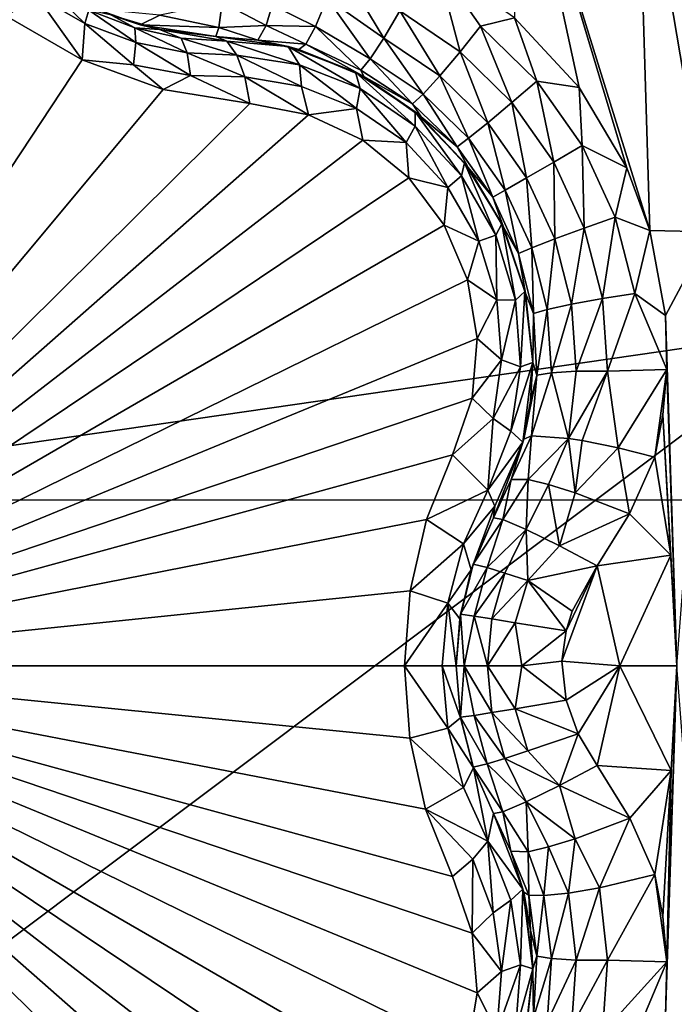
# Model space of a CAD drawing. Header units: metres. Extents: x -205 to 205, y -104 to 104.
# Tile 36 of 256: x -166.19 to -164.61, y -49.77 to -47.39. Entities that reach past the tile are written whole.
import ezdxf

# ---------------------------------------------------------------- set-up
doc = ezdxf.new("R2010")
doc.units = ezdxf.units.M
doc.layers.add('solid_01_2-CONSUMER_EHM_BOX_SW0001', color=7, linetype='CONTINUOUS')

msp = doc.modelspace()

# ---------------------------------------------------------------- linework, layer by layer
at = {"layer": 'solid_01_2-CONSUMER_EHM_BOX_SW0001'}
for points in [[(-200.010849, -74.958488), (-200.010773, 75.041512), (-0.010778, 75.04142)], [(-0.010849, -74.95858), (-200.010849, -74.958488), (-0.010778, 75.04142)], [(-170.055008, -42.727257, 75), (-185.61615, -63.545567, 75), (-76.416145, -63.561199, 75)], [(-169.287933, -42.893063, 75), (-170.055008, -42.727257, 75), (-76.416145, -63.561199, 75)], [(-168.513199, -42.948013, 75), (-169.287933, -42.893063, 75), (-76.416145, -63.561199, 75)], [(-93.513199, -42.958752, 75), (-168.513199, -42.948013, 75), (-76.416145, -63.561199, 75)], [(-164.698135, -46.856529, 18.132406), (-164.983124, -46.879959, 18.222105), (-164.666382, -47.898285, 18.341488)], [(-164.698135, -46.856529, 18.132406), (-164.666382, -47.898285, 18.341488), (-164.521164, -47.901657, 18.295647)], [(-164.412872, -46.876038, 18.042622), (-164.698135, -46.856529, 18.132406), (-164.521164, -47.901657, 18.295647)], [(-164.983124, -46.879959, 18.222105), (-164.993011, -47.385345, 18.346743), (-164.83757, -47.55286, 18.336613)], [(-164.983124, -46.879959, 18.222105), (-164.83757, -47.55286, 18.336613), (-164.722229, -47.747311, 18.336082)], [(-164.983124, -46.879959, 18.222105), (-164.722229, -47.747311, 18.336082), (-164.666382, -47.898285, 18.341488)], [(-156.763779, -47.049698, 69.5), (-167.113998, -48.548214, 69.5), (-167.113785, -47.048214, 69.5)], [(-156.763779, -47.049698, 69.5), (-156.763992, -48.549698, 69.5), (-167.113998, -48.548214, 69.5)], [(-165.308838, -47.434162, 18.333315), (-165.417877, -47.254139, 18.401863), (-165.44606, -47.337654, 18.376806)], [(-165.270508, -47.368374, 18.370024), (-165.417877, -47.254139, 18.401863), (-165.308838, -47.434162, 18.333315)], [(-165.124878, -47.466789, 18.35281), (-165.180649, -47.254501, 18.366043), (-165.270508, -47.368374, 18.370024)], [(-165.124878, -47.466789, 18.35281), (-165.075287, -47.404812, 18.362474), (-165.180649, -47.254501, 18.366043)], [(-164.993011, -47.385345, 18.346743), (-165.180649, -47.254501, 18.366043), (-165.075287, -47.404812, 18.362474)], [(-155.654053, -47.299088, 1.911433), (-163.043686, -53.456158, 1.960249), (-165.368027, -55.450359, 1.911131)], [(-155.574677, -47.393669, 1.771438), (-155.654053, -47.299088, 1.911433), (-165.368027, -55.450359, 1.911131)], [(-166.147446, -47.331398, 16.525869), (-166.031265, -47.398495, 16.525848), (-166.125015, -47.306671, 16.594767)], [(-166.031265, -47.398495, 16.525848), (-166.021042, -47.366726, 16.594748), (-166.125015, -47.306671, 16.594767)], [(-166.147446, -47.331398, 16.525869), (-166.2202, -47.381229, 16.45223), (-166.037704, -47.486584, 16.452236)], [(-166.147446, -47.331398, 16.525869), (-166.037704, -47.486584, 16.452236), (-166.031265, -47.398495, 16.525848)], [(-165.849731, -47.378521, 18.314999), (-165.707138, -47.408501, 18.285561), (-165.699646, -47.347942, 18.369303)], [(-165.592941, -47.403748, 18.304127), (-165.699646, -47.347942, 18.369303), (-165.707138, -47.408501, 18.285561)], [(-165.578659, -47.354786, 18.36202), (-165.699646, -47.347942, 18.369303), (-165.592941, -47.403748, 18.304127)], [(-165.578659, -47.354786, 18.36202), (-165.473907, -47.405666, 18.321918), (-165.44606, -47.337654, 18.376806)], [(-165.341751, -47.484009, 18.273518), (-165.44606, -47.337654, 18.376806), (-165.473907, -47.405666, 18.321918)], [(-165.308838, -47.434162, 18.333315), (-165.44606, -47.337654, 18.376806), (-165.341751, -47.484009, 18.273518)], [(-166.031265, -47.398495, 16.525848), (-165.9077, -47.44487, 16.547297), (-166.021042, -47.366726, 16.594748)], [(-166.021042, -47.366726, 16.594748), (-165.910385, -47.409348, 16.615061), (-165.966644, -47.378677, 16.674862)], [(-165.9077, -47.44487, 16.547297), (-165.910385, -47.409348, 16.615061), (-166.021042, -47.366726, 16.594748)], [(-166.001694, -47.363956, 18.189606), (-165.897232, -47.401958, 18.189005), (-165.849731, -47.378521, 18.314999)], [(-165.966644, -47.378677, 16.674862), (-165.897232, -47.401958, 18.189005), (-166.001694, -47.363956, 18.189606)], [(-165.578659, -47.354786, 18.36202), (-165.592941, -47.403748, 18.304127), (-165.473907, -47.405666, 18.321918)], [(-165.270508, -47.368374, 18.370024), (-165.308838, -47.434162, 18.333315), (-165.173996, -47.524902, 18.315992)], [(-165.124878, -47.466789, 18.35281), (-165.270508, -47.368374, 18.370024), (-165.173996, -47.524902, 18.315992)], [(-167.003296, -48.948231, 15.440842), (-166.037704, -47.486584, 16.452236), (-166.2202, -47.381229, 16.45223)], [(-165.850342, -47.413555, 16.708679), (-165.897232, -47.401958, 18.189005), (-165.966644, -47.378677, 16.674862)], [(-165.910385, -47.409348, 16.615061), (-165.850342, -47.413555, 16.708679), (-165.966644, -47.378677, 16.674862)], [(-165.849731, -47.378521, 18.314999), (-165.897232, -47.401958, 18.189005), (-165.707138, -47.408501, 18.285561)], [(-155.574677, -47.393669, 1.771438), (-165.368027, -55.450359, 1.911131), (-165.288635, -55.544983, 1.771182)], [(-155.47998, -47.506535, 1.656828), (-155.574677, -47.393669, 1.771438), (-165.288635, -55.544983, 1.771182)], [(-164.993011, -47.385345, 18.346743), (-165.075287, -47.404812, 18.362474), (-164.939362, -47.537952, 18.351889)], [(-164.83757, -47.55286, 18.336613), (-164.993011, -47.385345, 18.346743), (-164.939362, -47.537952, 18.351889)], [(-166.031265, -47.398495, 16.525848), (-166.037704, -47.486584, 16.452236), (-165.9133, -47.49807, 16.492527)], [(-166.031265, -47.398495, 16.525848), (-165.9133, -47.49807, 16.492527), (-165.9077, -47.44487, 16.547297)], [(-165.910385, -47.409348, 16.615061), (-165.798264, -47.4338, 16.652754), (-165.850342, -47.413555, 16.708679)], [(-165.783661, -47.469757, 16.586761), (-165.798264, -47.4338, 16.652754), (-165.910385, -47.409348, 16.615061)], [(-165.9077, -47.44487, 16.547297), (-165.783661, -47.469757, 16.586761), (-165.910385, -47.409348, 16.615061)], [(-165.897232, -47.401958, 18.189005), (-165.714722, -47.429787, 18.184393), (-165.707138, -47.408501, 18.285561)], [(-165.714722, -47.429787, 16.770613), (-165.714722, -47.429787, 18.184393), (-165.897232, -47.401958, 18.189005)], [(-165.714722, -47.429787, 16.770613), (-165.897232, -47.401958, 18.189005), (-165.850342, -47.413555, 16.708679)], [(-165.688309, -47.44117, 16.703592), (-165.714722, -47.429787, 16.770613), (-165.850342, -47.413555, 16.708679)], [(-165.798264, -47.4338, 16.652754), (-165.688309, -47.44117, 16.703592), (-165.850342, -47.413555, 16.708679)], [(-165.613464, -47.43919, 18.172096), (-165.707138, -47.408501, 18.285561), (-165.714722, -47.429787, 18.184393)], [(-165.592941, -47.403748, 18.304127), (-165.707138, -47.408501, 18.285561), (-165.613464, -47.43919, 18.172096)], [(-165.592941, -47.403748, 18.304127), (-165.613464, -47.43919, 18.172096), (-165.49762, -47.448898, 18.244682)], [(-165.592941, -47.403748, 18.304127), (-165.49762, -47.448898, 18.244682), (-165.473907, -47.405666, 18.321918)], [(-165.364471, -47.511307, 18.2019), (-165.473907, -47.405666, 18.321918), (-165.49762, -47.448898, 18.244682)], [(-165.341751, -47.484009, 18.273518), (-165.473907, -47.405666, 18.321918), (-165.364471, -47.511307, 18.2019)], [(-164.999557, -47.58968, 18.342203), (-165.075287, -47.404812, 18.362474), (-165.124878, -47.466789, 18.35281)], [(-164.999557, -47.58968, 18.342203), (-164.939362, -47.537952, 18.351889), (-165.075287, -47.404812, 18.362474)], [(-165.663666, -47.474918, 16.639465), (-165.688309, -47.44117, 16.703592), (-165.798264, -47.4338, 16.652754)], [(-165.783661, -47.469757, 16.586761), (-165.663666, -47.474918, 16.639465), (-165.798264, -47.4338, 16.652754)], [(-165.540253, -47.454384, 16.814066), (-165.613464, -47.43919, 18.172096), (-165.714722, -47.429787, 18.184393)], [(-165.540253, -47.454384, 16.814066), (-165.714722, -47.429787, 18.184393), (-165.714722, -47.429787, 16.770613)], [(-165.540253, -47.454384, 16.814066), (-165.714722, -47.429787, 16.770613), (-165.688309, -47.44117, 16.703592)], [(-165.512802, -47.498352, 16.690859), (-165.540253, -47.454384, 16.814066), (-165.688309, -47.44117, 16.703592)], [(-165.512802, -47.498352, 16.690859), (-165.688309, -47.44117, 16.703592), (-165.663666, -47.474918, 16.639465)], [(-165.613464, -47.43919, 18.172096), (-165.514084, -47.461609, 18.155281), (-165.49762, -47.448898, 18.244682)], [(-165.540253, -47.454384, 16.814066), (-165.514084, -47.461609, 18.155281), (-165.613464, -47.43919, 18.172096)], [(-165.308838, -47.434162, 18.333315), (-165.341751, -47.484009, 18.273518), (-165.214172, -47.568859, 18.256014)], [(-165.173996, -47.524902, 18.315992), (-165.308838, -47.434162, 18.333315), (-165.214172, -47.568859, 18.256014)], [(-165.9077, -47.44487, 16.547297), (-165.9133, -47.49807, 16.492527), (-165.776093, -47.524151, 16.533422)], [(-165.9077, -47.44487, 16.547297), (-165.776093, -47.524151, 16.533422), (-165.783661, -47.469757, 16.586761)], [(-165.540253, -47.454384, 16.814066), (-165.377396, -47.516239, 16.847332), (-165.514084, -47.461609, 18.155281)], [(-165.366364, -47.55582, 16.731562), (-165.377396, -47.516239, 16.847332), (-165.540253, -47.454384, 16.814066)], [(-165.512802, -47.498352, 16.690859), (-165.366364, -47.55582, 16.731562), (-165.540253, -47.454384, 16.814066)], [(-165.357269, -47.526932, 18.128345), (-165.49762, -47.448898, 18.244682), (-165.514084, -47.461609, 18.155281)], [(-165.377396, -47.516239, 16.847332), (-165.357269, -47.526932, 18.128345), (-165.514084, -47.461609, 18.155281)], [(-165.364471, -47.511307, 18.2019), (-165.49762, -47.448898, 18.244682), (-165.357269, -47.526932, 18.128345)], [(-165.124878, -47.466789, 18.35281), (-165.173996, -47.524902, 18.315992), (-165.057922, -47.638447, 18.305311)], [(-164.999557, -47.58968, 18.342203), (-165.124878, -47.466789, 18.35281), (-165.057922, -47.638447, 18.305311)], [(-167.003296, -48.948231, 15.440842), (-165.841476, -47.557861, 16.486938), (-166.037704, -47.486584, 16.452236)], [(-165.9133, -47.49807, 16.492527), (-166.037704, -47.486584, 16.452236), (-165.841476, -47.557861, 16.486938)], [(-165.783661, -47.469757, 16.586761), (-165.776093, -47.524151, 16.533422), (-165.644562, -47.527458, 16.587923)], [(-165.644562, -47.527458, 16.587923), (-165.663666, -47.474918, 16.639465), (-165.783661, -47.469757, 16.586761)], [(-165.512802, -47.498352, 16.690859), (-165.663666, -47.474918, 16.639465), (-165.507477, -47.550346, 16.634916)], [(-165.507477, -47.550346, 16.634916), (-165.663666, -47.474918, 16.639465), (-165.644562, -47.527458, 16.587923)], [(-165.341751, -47.484009, 18.273518), (-165.364471, -47.511307, 18.2019), (-165.239777, -47.592838, 18.184185)], [(-165.214172, -47.568859, 18.256014), (-165.341751, -47.484009, 18.273518), (-165.239777, -47.592838, 18.184185)], [(-165.776093, -47.524151, 16.533422), (-165.9133, -47.49807, 16.492527), (-165.841476, -47.557861, 16.486938)], [(-165.512802, -47.498352, 16.690859), (-165.507477, -47.550346, 16.634916), (-165.375061, -47.603443, 16.672249)], [(-165.512802, -47.498352, 16.690859), (-165.375061, -47.603443, 16.672249), (-165.366364, -47.55582, 16.731562)], [(-165.239777, -47.592838, 18.184185), (-165.364471, -47.511307, 18.2019), (-165.357269, -47.526932, 18.128345)], [(-155.47998, -47.506535, 1.656828), (-165.288635, -55.544983, 1.771182), (-165.193893, -55.657883, 1.656628)], [(-155.47998, -47.506535, 1.656828), (-165.193893, -55.657883, 1.656628), (-165.087463, -55.784721, 1.571667)], [(-155.373337, -47.633617, 1.571667), (-155.47998, -47.506535, 1.656828), (-165.087463, -55.784721, 1.571667)], [(-165.776093, -47.524151, 16.533422), (-165.841476, -47.557861, 16.486938), (-165.632874, -47.591755, 16.554106)], [(-165.644562, -47.527458, 16.587923), (-165.776093, -47.524151, 16.533422), (-165.632874, -47.591755, 16.554106)], [(-165.644562, -47.527458, 16.587923), (-165.632874, -47.591755, 16.554106), (-165.490555, -47.618992, 16.603487)], [(-165.507477, -47.550346, 16.634916), (-165.644562, -47.527458, 16.587923), (-165.490555, -47.618992, 16.603487)], [(-165.377396, -47.516239, 16.847332), (-165.233276, -47.611427, 16.870089), (-165.357269, -47.526932, 18.128345)], [(-165.232925, -47.646412, 16.759884), (-165.233276, -47.611427, 16.870089), (-165.377396, -47.516239, 16.847332)], [(-165.366364, -47.55582, 16.731562), (-165.232925, -47.646412, 16.759884), (-165.377396, -47.516239, 16.847332)], [(-165.239777, -47.592838, 18.184185), (-165.357269, -47.526932, 18.128345), (-165.219101, -47.623505, 18.109652)], [(-165.233276, -47.611427, 16.870089), (-165.219101, -47.623505, 18.109652), (-165.357269, -47.526932, 18.128345)], [(-165.173996, -47.524902, 18.315992), (-165.214172, -47.568859, 18.256014), (-165.104279, -47.67564, 18.245213)], [(-165.057922, -47.638447, 18.305311), (-165.173996, -47.524902, 18.315992), (-165.104279, -47.67564, 18.245213)], [(-164.898499, -47.733028, 18.338621), (-164.939362, -47.537952, 18.351889), (-164.999557, -47.58968, 18.342203)], [(-164.83757, -47.55286, 18.336613), (-164.939362, -47.537952, 18.351889), (-164.829758, -47.69334, 18.348312)], [(-164.898499, -47.733028, 18.338621), (-164.829758, -47.69334, 18.348312), (-164.939362, -47.537952, 18.351889)], [(-167.003296, -48.948231, 15.440842), (-165.632874, -47.591755, 16.554106), (-165.841476, -47.557861, 16.486938)], [(-165.375061, -47.603443, 16.672249), (-165.507477, -47.550346, 16.634916), (-165.490555, -47.618992, 16.603487)], [(-165.366364, -47.55582, 16.731562), (-165.375061, -47.603443, 16.672249), (-165.254791, -47.686058, 16.698143)], [(-165.366364, -47.55582, 16.731562), (-165.254791, -47.686058, 16.698143), (-165.232925, -47.646412, 16.759884)], [(-164.722229, -47.747311, 18.336082), (-164.83757, -47.55286, 18.336613), (-164.829758, -47.69334, 18.348312)], [(-165.214172, -47.568859, 18.256014), (-165.239777, -47.592838, 18.184185), (-165.132248, -47.696301, 18.173237)], [(-165.104279, -47.67564, 18.245213), (-165.214172, -47.568859, 18.256014), (-165.132248, -47.696301, 18.173237)], [(-167.003296, -48.948231, 15.440842), (-165.490555, -47.618992, 16.603487), (-165.632874, -47.591755, 16.554106)], [(-165.375061, -47.603443, 16.672249), (-165.490555, -47.618992, 16.603487), (-165.360016, -47.68045, 16.639118)], [(-165.254791, -47.686058, 16.698143), (-165.375061, -47.603443, 16.672249), (-165.360016, -47.68045, 16.639118)], [(-165.132248, -47.696301, 18.173237), (-165.239777, -47.592838, 18.184185), (-165.219101, -47.623505, 18.109652)], [(-164.999557, -47.58968, 18.342203), (-165.057922, -47.638447, 18.305311), (-164.964355, -47.771049, 18.301702)], [(-164.898499, -47.733028, 18.338621), (-164.999557, -47.58968, 18.342203), (-164.964355, -47.771049, 18.301702)], [(-167.003296, -48.948231, 15.440842), (-165.360016, -47.68045, 16.639118), (-165.490555, -47.618992, 16.603487)], [(-165.233276, -47.611427, 16.870089), (-165.113831, -47.735161, 16.882154), (-165.219101, -47.623505, 18.109652)], [(-165.121231, -47.766415, 16.774439), (-165.113831, -47.735161, 16.882154), (-165.233276, -47.611427, 16.870089)], [(-165.232925, -47.646412, 16.759884), (-165.121231, -47.766415, 16.774439), (-165.233276, -47.611427, 16.870089)], [(-165.132248, -47.696301, 18.173237), (-165.219101, -47.623505, 18.109652), (-165.105209, -47.746513, 18.099911)], [(-165.113831, -47.735161, 16.882154), (-165.105209, -47.746513, 18.099911), (-165.219101, -47.623505, 18.109652)], [(-165.232925, -47.646412, 16.759884), (-165.254791, -47.686058, 16.698143), (-165.154221, -47.794731, 16.71142)], [(-165.232925, -47.646412, 16.759884), (-165.154221, -47.794731, 16.71142), (-165.121231, -47.766415, 16.774439)], [(-165.057922, -47.638447, 18.305311), (-165.104279, -47.67564, 18.245213), (-165.015778, -47.800743, 18.241562)], [(-152.511246, -48.928925, 1.571667), (-155.373337, -47.633617, 1.571667), (-165.087463, -55.784721, 1.571667)], [(-164.964355, -47.771049, 18.301702), (-165.057922, -47.638447, 18.305311), (-165.015778, -47.800743, 18.241562)], [(-167.003296, -48.948231, 15.440842), (-165.248917, -47.771255, 16.660553), (-165.360016, -47.68045, 16.639118)], [(-165.254791, -47.686058, 16.698143), (-165.360016, -47.68045, 16.639118), (-165.248917, -47.771255, 16.660553)], [(-165.104279, -47.67564, 18.245213), (-165.132248, -47.696301, 18.173237), (-165.045807, -47.818081, 18.169535)], [(-165.015778, -47.800743, 18.241562), (-165.104279, -47.67564, 18.245213), (-165.045807, -47.818081, 18.169535)], [(-165.154221, -47.794731, 16.71142), (-165.254791, -47.686058, 16.698143), (-165.248917, -47.771255, 16.660553)], [(-165.045807, -47.818081, 18.169535), (-165.132248, -47.696301, 18.173237), (-165.105209, -47.746513, 18.099911)], [(-164.82489, -47.892227, 18.342203), (-164.829758, -47.69334, 18.348312), (-164.898499, -47.733028, 18.338621)], [(-164.722229, -47.747311, 18.336082), (-164.829758, -47.69334, 18.348312), (-164.749985, -47.865952, 18.351889)], [(-164.82489, -47.892227, 18.342203), (-164.749985, -47.865952, 18.351889), (-164.829758, -47.69334, 18.348312)], [(-165.121231, -47.766415, 16.774439), (-165.038773, -47.909218, 16.774439), (-165.113831, -47.735161, 16.882154)], [(-165.113831, -47.735161, 16.882154), (-165.024094, -47.881859, 16.883411), (-165.105209, -47.746513, 18.099911)], [(-165.038773, -47.909218, 16.774439), (-165.024094, -47.881859, 16.883411), (-165.113831, -47.735161, 16.882154)], [(-165.045807, -47.818081, 18.169535), (-165.105209, -47.746513, 18.099911), (-165.020081, -47.890511, 18.099459)], [(-165.024094, -47.881859, 16.883411), (-165.020081, -47.890511, 18.099459), (-165.105209, -47.746513, 18.099911)], [(-164.898499, -47.733028, 18.338621), (-164.964355, -47.771049, 18.301702), (-164.896301, -47.918385, 18.305311)], [(-164.82489, -47.892227, 18.342203), (-164.898499, -47.733028, 18.338621), (-164.896301, -47.918385, 18.305311)], [(-164.666382, -47.898285, 18.341488), (-164.722229, -47.747311, 18.336082), (-164.749985, -47.865952, 18.351889)], [(-167.003296, -48.948231, 15.440842), (-165.163025, -47.885685, 16.667706), (-165.248917, -47.771255, 16.660553)], [(-165.154221, -47.794731, 16.71142), (-165.248917, -47.771255, 16.660553), (-165.163025, -47.885685, 16.667706)], [(-165.121231, -47.766415, 16.774439), (-165.154221, -47.794731, 16.71142), (-165.079803, -47.923634, 16.71142)], [(-165.121231, -47.766415, 16.774439), (-165.079803, -47.923634, 16.71142), (-165.038773, -47.909218, 16.774439)], [(-164.964355, -47.771049, 18.301702), (-165.015778, -47.800743, 18.241562), (-164.951691, -47.93993, 18.245213)], [(-164.896301, -47.918385, 18.305311), (-164.964355, -47.771049, 18.301702), (-164.951691, -47.93993, 18.245213)], [(-165.079803, -47.923634, 16.71142), (-165.154221, -47.794731, 16.71142), (-165.163025, -47.885685, 16.667706)], [(-165.015778, -47.800743, 18.241562), (-165.045807, -47.818081, 18.169535), (-164.983566, -47.953827, 18.173237)], [(-164.983566, -47.953827, 18.173237), (-165.045807, -47.818081, 18.169535), (-165.020081, -47.890511, 18.099459)], [(-164.951691, -47.93993, 18.245213), (-165.015778, -47.800743, 18.241562), (-164.983566, -47.953827, 18.173237)], [(-164.781113, -48.062199, 18.35281), (-164.749985, -47.865952, 18.351889), (-164.82489, -47.892227, 18.342203)], [(-164.781113, -48.062199, 18.35281), (-164.702652, -48.05024, 18.362474), (-164.749985, -47.865952, 18.351889)], [(-164.666382, -47.898285, 18.341488), (-164.749985, -47.865952, 18.351889), (-164.702652, -48.05024, 18.362474)], [(-167.003296, -48.948231, 15.440842), (-165.106842, -48.017284, 16.660563), (-165.163025, -47.885685, 16.667706)], [(-165.079803, -47.923634, 16.71142), (-165.163025, -47.885685, 16.667706), (-165.106842, -48.017284, 16.660563)], [(-165.038773, -47.909218, 16.774439), (-164.990707, -48.06596, 16.759886), (-165.024094, -47.881859, 16.883411)], [(-165.024094, -47.881859, 16.883411), (-164.968246, -48.04496, 16.873802), (-165.020081, -47.890511, 18.099459)], [(-164.990707, -48.06596, 16.759886), (-164.968246, -48.04496, 16.873802), (-165.024094, -47.881859, 16.883411)], [(-164.983566, -47.953827, 18.173237), (-165.020081, -47.890511, 18.099459), (-164.967239, -48.049545, 18.108315)], [(-164.968246, -48.04496, 16.873802), (-164.967239, -48.049545, 18.108315), (-165.020081, -47.890511, 18.099459)], [(-164.82489, -47.892227, 18.342203), (-164.896301, -47.918385, 18.305311), (-164.856003, -48.07568, 18.315992)], [(-164.781113, -48.062199, 18.35281), (-164.82489, -47.892227, 18.342203), (-164.856003, -48.07568, 18.315992)], [(-165.038773, -47.909218, 16.774439), (-165.079803, -47.923634, 16.71142), (-165.035965, -48.065071, 16.698145)], [(-165.038773, -47.909218, 16.774439), (-165.035965, -48.065071, 16.698145), (-164.990707, -48.06596, 16.759886)], [(-164.628677, -48.1035, 18.35541), (-164.666382, -47.898285, 18.341488), (-164.702652, -48.05024, 18.362474)], [(-164.521164, -47.901657, 18.295647), (-164.666382, -47.898285, 18.341488), (-164.628677, -48.1035, 18.35541)], [(-164.521164, -47.901657, 18.295647), (-164.628677, -48.1035, 18.35541), (-164.601486, -48.948231, 18.393747)], [(-165.035965, -48.065071, 16.698145), (-165.079803, -47.923634, 16.71142), (-165.106842, -48.017284, 16.660563)], [(-164.951691, -47.93993, 18.245213), (-164.983566, -47.953827, 18.173237), (-164.947723, -48.098679, 18.184185)], [(-164.896301, -47.918385, 18.305311), (-164.951691, -47.93993, 18.245213), (-164.914154, -48.088497, 18.256014)], [(-164.914154, -48.088497, 18.256014), (-164.951691, -47.93993, 18.245213), (-164.947723, -48.098679, 18.184185)], [(-164.856003, -48.07568, 18.315992), (-164.896301, -47.918385, 18.305311), (-164.914154, -48.088497, 18.256014)], [(-164.947723, -48.098679, 18.184185), (-164.983566, -47.953827, 18.173237), (-164.967239, -48.049545, 18.108315)], [(-167.003296, -48.948231, 15.440842), (-165.083725, -48.158909, 16.639137), (-165.106842, -48.017284, 16.660563)], [(-165.035965, -48.065071, 16.698145), (-165.106842, -48.017284, 16.660563), (-165.083725, -48.158909, 16.639137)], [(-164.990707, -48.06596, 16.759886), (-164.978958, -48.22681, 16.731564), (-164.968246, -48.04496, 16.873802)], [(-164.978958, -48.22681, 16.731564), (-164.949234, -48.21698, 16.853397), (-164.968246, -48.04496, 16.873802)], [(-164.968246, -48.04496, 16.873802), (-164.949234, -48.21698, 16.853397), (-164.967239, -48.049545, 18.108315)], [(-164.947723, -48.098679, 18.184185), (-164.967239, -48.049545, 18.108315), (-164.949234, -48.21698, 18.126163)], [(-164.949234, -48.21698, 16.853397), (-164.949234, -48.21698, 18.126163), (-164.967239, -48.049545, 18.108315)], [(-164.768707, -48.237522, 18.370024), (-164.702652, -48.05024, 18.362474), (-164.781113, -48.062199, 18.35281)], [(-164.768707, -48.237522, 18.370024), (-164.625671, -48.233902, 18.367846), (-164.702652, -48.05024, 18.362474)], [(-164.628677, -48.1035, 18.35541), (-164.702652, -48.05024, 18.362474), (-164.625671, -48.233902, 18.367846)], [(-165.024551, -48.210537, 16.672249), (-165.035965, -48.065071, 16.698145), (-165.083725, -48.158909, 16.639137)], [(-164.990707, -48.06596, 16.759886), (-165.035965, -48.065071, 16.698145), (-165.024551, -48.210537, 16.672249)], [(-164.990707, -48.06596, 16.759886), (-165.024551, -48.210537, 16.672249), (-164.978958, -48.22681, 16.731564)], [(-164.856003, -48.07568, 18.315992), (-164.914154, -48.088497, 18.256014), (-164.904465, -48.241413, 18.273518)], [(-164.844849, -48.237831, 18.333315), (-164.856003, -48.07568, 18.315992), (-164.904465, -48.241413, 18.273518)], [(-164.781113, -48.062199, 18.35281), (-164.856003, -48.07568, 18.315992), (-164.844849, -48.237831, 18.333315)], [(-164.768707, -48.237522, 18.370024), (-164.781113, -48.062199, 18.35281), (-164.844849, -48.237831, 18.333315)], [(-164.939468, -48.247437, 18.2019), (-164.947723, -48.098679, 18.184185), (-164.949234, -48.21698, 18.126163)], [(-164.914154, -48.088497, 18.256014), (-164.947723, -48.098679, 18.184185), (-164.939468, -48.247437, 18.2019)], [(-164.904465, -48.241413, 18.273518), (-164.914154, -48.088497, 18.256014), (-164.939468, -48.247437, 18.2019)], [(-164.625671, -48.233902, 18.367846), (-164.601486, -48.948231, 18.393747), (-164.628677, -48.1035, 18.35541)], [(-167.003296, -48.948231, 15.440842), (-165.095764, -48.302738, 16.603502), (-165.083725, -48.158909, 16.639137)], [(-165.024551, -48.210537, 16.672249), (-165.083725, -48.158909, 16.639137), (-165.095764, -48.302738, 16.603502)], [(-165.044785, -48.351753, 16.634918), (-165.024551, -48.210537, 16.672249), (-165.095764, -48.302738, 16.603502)], [(-164.978958, -48.22681, 16.731564), (-165.024551, -48.210537, 16.672249), (-165.044785, -48.351753, 16.634918)], [(-164.978958, -48.22681, 16.731564), (-165.044785, -48.351753, 16.634918), (-165.002411, -48.382362, 16.690861)], [(-165.002411, -48.382362, 16.690861), (-164.973053, -48.409225, 16.818287), (-164.949234, -48.21698, 16.853397)], [(-164.978958, -48.22681, 16.731564), (-165.002411, -48.382362, 16.690861), (-164.949234, -48.21698, 16.853397)], [(-164.973053, -48.409225, 16.818287), (-164.954727, -48.309826, 18.139544), (-164.949234, -48.21698, 18.126163)], [(-164.949234, -48.21698, 16.853397), (-164.973053, -48.409225, 16.818287), (-164.949234, -48.21698, 18.126163)], [(-164.939468, -48.247437, 18.2019), (-164.949234, -48.21698, 18.126163), (-164.954727, -48.309826, 18.139544)], [(-164.939468, -48.247437, 18.2019), (-164.954727, -48.309826, 18.139544), (-164.971237, -48.401852, 18.155281)], [(-164.951996, -48.393955, 18.24468), (-164.939468, -48.247437, 18.2019), (-164.971237, -48.401852, 18.155281)], [(-164.904465, -48.241413, 18.273518), (-164.939468, -48.247437, 18.2019), (-164.951996, -48.393955, 18.24468)], [(-164.863342, -48.399662, 18.356613), (-164.904465, -48.241413, 18.273518), (-164.951996, -48.393955, 18.24468)], [(-164.844849, -48.237831, 18.333315), (-164.904465, -48.241413, 18.273518), (-164.863342, -48.399662, 18.356613)], [(-164.768707, -48.237522, 18.370024), (-164.844849, -48.237831, 18.333315), (-164.863342, -48.399662, 18.356613)], [(-164.768707, -48.237522, 18.370024), (-164.863342, -48.399662, 18.356613), (-164.829865, -48.404911, 18.376804)], [(-164.743454, -48.422268, 18.401863), (-164.768707, -48.237522, 18.370024), (-164.829865, -48.404911, 18.376804)], [(-164.743454, -48.422268, 18.401863), (-164.625671, -48.233902, 18.367846), (-164.768707, -48.237522, 18.370024)], [(-164.743454, -48.422268, 18.401863), (-164.654831, -48.444809, 18.393747), (-164.625671, -48.233902, 18.367846)], [(-164.635406, -48.342957, 18.380333), (-164.625671, -48.233902, 18.367846), (-164.654831, -48.444809, 18.393747)], [(-164.635406, -48.342957, 18.380333), (-164.601486, -48.948231, 18.393747), (-164.625671, -48.233902, 18.367846)], [(-167.003296, -48.948231, 15.440842), (-165.143341, -48.439651, 16.554106), (-165.095764, -48.302738, 16.603502)], [(-165.044785, -48.351753, 16.634918), (-165.095764, -48.302738, 16.603502), (-165.143341, -48.439651, 16.554106)], [(-164.973053, -48.409225, 16.818287), (-164.971237, -48.401852, 18.155281), (-164.954727, -48.309826, 18.139544)], [(-164.635406, -48.342957, 18.380333), (-164.654831, -48.444809, 18.393747), (-164.616272, -48.681366, 18.393724)], [(-164.635406, -48.342957, 18.380333), (-164.616272, -48.681366, 18.393724), (-164.601486, -48.948231, 18.393747)], [(-165.057556, -48.524734, 16.639467), (-165.044785, -48.351753, 16.634918), (-165.143341, -48.439651, 16.554106)], [(-165.002411, -48.382362, 16.690861), (-165.044785, -48.351753, 16.634918), (-165.057556, -48.524734, 16.639467)], [(-165.002411, -48.382362, 16.690861), (-165.057556, -48.524734, 16.639467), (-164.973053, -48.409225, 16.818287)], [(-165.057556, -48.524734, 16.639467), (-165.040649, -48.562946, 16.70359), (-164.973053, -48.409225, 16.818287)], [(-165.001511, -48.499123, 18.172096), (-164.973053, -48.409225, 16.818287), (-165.043991, -48.591522, 16.770613)], [(-165.040649, -48.562946, 16.70359), (-165.043991, -48.591522, 16.770613), (-164.973053, -48.409225, 16.818287)], [(-165.001511, -48.499123, 18.172096), (-164.951996, -48.393955, 18.24468), (-164.971237, -48.401852, 18.155281)], [(-164.960556, -48.499084, 18.304129), (-164.951996, -48.393955, 18.24468), (-165.001511, -48.499123, 18.172096)], [(-165.001511, -48.499123, 18.172096), (-164.971237, -48.401852, 18.155281), (-164.973053, -48.409225, 16.818287)], [(-164.960556, -48.499084, 18.304129), (-164.863342, -48.399662, 18.356613), (-164.951996, -48.393955, 18.24468)], [(-164.911011, -48.511192, 18.36202), (-164.863342, -48.399662, 18.356613), (-164.960556, -48.499084, 18.304129)], [(-164.847305, -48.530865, 18.402063), (-164.863342, -48.399662, 18.356613), (-164.911011, -48.511192, 18.36202)], [(-164.847305, -48.530865, 18.402063), (-164.829865, -48.404911, 18.376804), (-164.863342, -48.399662, 18.356613)], [(-164.847305, -48.530865, 18.402063), (-164.743454, -48.422268, 18.401863), (-164.829865, -48.404911, 18.376804)], [(-167.003296, -48.948231, 15.440842), (-165.2061, -48.595684, 16.498224), (-165.143341, -48.439651, 16.554106)], [(-165.057556, -48.524734, 16.639467), (-165.143341, -48.439651, 16.554106), (-165.2061, -48.595684, 16.498224)], [(-164.715454, -48.58157, 18.416395), (-164.743454, -48.422268, 18.401863), (-164.847305, -48.530865, 18.402063)], [(-164.715454, -48.58157, 18.416395), (-164.654831, -48.444809, 18.393747), (-164.743454, -48.422268, 18.401863)], [(-164.616272, -48.681366, 18.393724), (-164.654831, -48.444809, 18.393747), (-164.715454, -48.58157, 18.416395)], [(-165.043991, -48.591522, 18.184393), (-165.001511, -48.499123, 18.172096), (-165.043991, -48.591522, 16.770613)], [(-165.021759, -48.595596, 18.285564), (-165.001511, -48.499123, 18.172096), (-165.043991, -48.591522, 18.184393)], [(-164.960556, -48.499084, 18.304129), (-165.021759, -48.595596, 18.285564), (-164.965576, -48.619392, 18.369303)], [(-164.960556, -48.499084, 18.304129), (-165.001511, -48.499123, 18.172096), (-165.021759, -48.595596, 18.285564)], [(-164.911011, -48.511192, 18.36202), (-164.960556, -48.499084, 18.304129), (-164.965576, -48.619392, 18.369303)], [(-164.911011, -48.511192, 18.36202), (-164.965576, -48.619392, 18.369303), (-164.885086, -48.658829, 18.42128)], [(-164.847305, -48.530865, 18.402063), (-164.911011, -48.511192, 18.36202), (-164.885086, -48.658829, 18.42128)], [(-165.2061, -48.595684, 16.498224), (-165.116425, -48.654346, 16.587399), (-165.057556, -48.524734, 16.639467)], [(-165.116425, -48.654346, 16.587399), (-165.040649, -48.562946, 16.70359), (-165.057556, -48.524734, 16.639467)], [(-164.715454, -48.58157, 18.416395), (-164.847305, -48.530865, 18.402063), (-164.885086, -48.658829, 18.42128)], [(-167.114944, -55.198215, 72), (-167.113998, -48.548214, 72), (-156.763992, -48.549698, 72)], [(-167.114944, -55.198215, 72), (-156.763992, -48.549698, 72), (-159.78186, -53.981636, 72)], [(-156.763992, -48.549698, 69.5), (-156.763992, -48.549698, 72), (-167.113998, -48.548214, 72)], [(-156.763992, -48.549698, 69.5), (-167.113998, -48.548214, 72), (-167.113998, -48.548214, 69.5)], [(-165.116425, -48.654346, 16.587399), (-165.097809, -48.717266, 16.708603), (-165.040649, -48.562946, 16.70359)], [(-165.097809, -48.717266, 16.708603), (-165.043991, -48.591522, 16.770613), (-165.040649, -48.562946, 16.70359)], [(-164.715454, -48.58157, 18.416395), (-164.885086, -48.658829, 18.42128), (-164.794083, -48.707153, 18.432564)], [(-164.616272, -48.681366, 18.393724), (-164.715454, -48.58157, 18.416395), (-164.794083, -48.707153, 18.432564)], [(-167.003296, -48.948231, 15.440842), (-165.245697, -48.76746, 16.460941), (-165.2061, -48.595684, 16.498224)], [(-165.245697, -48.76746, 16.460941), (-165.116425, -48.654346, 16.587399), (-165.2061, -48.595684, 16.498224)], [(-165.097809, -48.717266, 16.708603), (-165.043991, -48.591522, 18.184393), (-165.043991, -48.591522, 16.770613)], [(-165.093201, -48.70351, 18.188141), (-165.043991, -48.591522, 18.184393), (-165.097809, -48.717266, 16.708603)], [(-165.021759, -48.595596, 18.285564), (-165.043991, -48.591522, 18.184393), (-165.093201, -48.70351, 18.188141)], [(-165.021759, -48.595596, 18.285564), (-165.093201, -48.70351, 18.188141), (-165.059448, -48.711521, 18.314867)], [(-164.965576, -48.619392, 18.369303), (-165.021759, -48.595596, 18.285564), (-165.059448, -48.711521, 18.314867)], [(-164.965576, -48.619392, 18.369303), (-165.059448, -48.711521, 18.314867), (-165.016663, -48.724693, 18.370695)], [(-164.965576, -48.619392, 18.369303), (-165.016663, -48.724693, 18.370695), (-164.960968, -48.742748, 18.411472)], [(-164.885086, -48.658829, 18.42128), (-164.965576, -48.619392, 18.369303), (-164.960968, -48.742748, 18.411472)], [(-165.245697, -48.76746, 16.460941), (-165.154083, -48.797443, 16.552685), (-165.116425, -48.654346, 16.587399)], [(-165.154083, -48.797443, 16.552685), (-165.097809, -48.717266, 16.708603), (-165.116425, -48.654346, 16.587399)], [(-164.885086, -48.658829, 18.42128), (-164.960968, -48.742748, 18.411472), (-164.794083, -48.707153, 18.432564)], [(-164.616272, -48.681366, 18.393724), (-164.794083, -48.707153, 18.432564), (-164.738693, -48.948231, 18.426504)], [(-164.616272, -48.681366, 18.393724), (-164.738693, -48.948231, 18.426504), (-164.601486, -48.948231, 18.393747)], [(-165.154083, -48.797443, 16.552685), (-165.125732, -48.835506, 16.674816), (-165.097809, -48.717266, 16.708603)], [(-165.093201, -48.70351, 18.188141), (-165.097809, -48.717266, 16.708603), (-165.125732, -48.835506, 16.674816)], [(-165.123871, -48.823811, 18.189436), (-165.093201, -48.70351, 18.188141), (-165.125732, -48.835506, 16.674816)], [(-165.059448, -48.711521, 18.314867), (-165.093201, -48.70351, 18.188141), (-165.123871, -48.823811, 18.189436)], [(-165.059448, -48.711521, 18.314867), (-165.123871, -48.823811, 18.189436), (-165.090759, -48.828461, 18.314287)], [(-165.016663, -48.724693, 18.370695), (-165.059448, -48.711521, 18.314867), (-165.090759, -48.828461, 18.314287)], [(-165.016663, -48.724693, 18.370695), (-165.090759, -48.828461, 18.314287), (-165.047897, -48.835274, 18.36972)], [(-164.960968, -48.742748, 18.411472), (-165.016663, -48.724693, 18.370695), (-165.047897, -48.835274, 18.36972)], [(-164.960968, -48.742748, 18.411472), (-164.853973, -48.816818, 18.43854), (-164.794083, -48.707153, 18.432564)], [(-164.794083, -48.707153, 18.432564), (-164.868622, -48.864414, 18.439276), (-164.879181, -48.937126, 18.439625)], [(-164.738693, -48.948231, 18.426504), (-164.794083, -48.707153, 18.432564), (-164.879181, -48.937126, 18.439625)], [(-164.794083, -48.707153, 18.432564), (-164.853973, -48.816818, 18.43854), (-164.868622, -48.864414, 18.439276)], [(-164.960968, -48.742748, 18.411472), (-165.047897, -48.835274, 18.36972), (-164.991821, -48.844414, 18.41069)], [(-164.960968, -48.742748, 18.411472), (-164.991821, -48.844414, 18.41069), (-164.868622, -48.864414, 18.439276)], [(-164.960968, -48.742748, 18.411472), (-164.868622, -48.864414, 18.439276), (-164.853973, -48.816818, 18.43854)], [(-167.003296, -48.948231, 15.440842), (-165.259262, -48.948231, 16.44776), (-165.245697, -48.76746, 16.460941)], [(-165.259262, -48.948231, 16.44776), (-165.154083, -48.797443, 16.552685), (-165.245697, -48.76746, 16.460941)], [(-165.259262, -48.948231, 16.44776), (-165.167755, -48.948231, 16.539265), (-165.154083, -48.797443, 16.552685)], [(-165.167755, -48.948231, 16.539265), (-165.134262, -48.948231, 16.664267), (-165.154083, -48.797443, 16.552685)], [(-165.134262, -48.948231, 16.664267), (-165.125732, -48.835506, 16.674816), (-165.154083, -48.797443, 16.552685)], [(-165.123871, -48.823811, 18.189436), (-165.125732, -48.835506, 16.674816), (-165.134262, -48.948231, 16.664267)], [(-165.134262, -48.948231, 18.189676), (-165.123871, -48.823811, 18.189436), (-165.134262, -48.948231, 16.664267)], [(-165.123871, -48.823811, 18.189436), (-165.134262, -48.948231, 18.189676), (-165.114655, -48.948231, 18.286726)], [(-165.090759, -48.828461, 18.314287), (-165.123871, -48.823811, 18.189436), (-165.114655, -48.948231, 18.286726)], [(-165.090759, -48.828461, 18.314287), (-165.114655, -48.948231, 18.286726), (-165.058975, -48.948231, 18.36849)], [(-165.047897, -48.835274, 18.36972), (-165.090759, -48.828461, 18.314287), (-165.058975, -48.948231, 18.36849)], [(-164.991821, -48.844414, 18.41069), (-165.047897, -48.835274, 18.36972), (-165.058975, -48.948231, 18.36849)], [(-164.991821, -48.844414, 18.41069), (-165.058975, -48.948231, 18.36849), (-164.975952, -48.948231, 18.422255)], [(-164.868622, -48.864414, 18.439276), (-164.991821, -48.844414, 18.41069), (-164.975952, -48.948231, 18.422255)], [(-164.868622, -48.864414, 18.439276), (-164.975952, -48.948231, 18.422255), (-164.879181, -48.937126, 18.439625)], [(-152.511246, -48.928925, 1.571667), (-165.087463, -55.784721, 1.571667), (-153.253174, -49.394836, 1.571667)], [(-164.868652, -49.031548, 18.439278), (-164.879181, -48.937126, 18.439625), (-164.975952, -48.948231, 18.422255)], [(-164.738693, -48.948231, 18.426504), (-164.879181, -48.937126, 18.439625), (-164.868652, -49.031548, 18.439278)], [(-165.246536, -49.123352, 16.460129), (-165.259262, -48.948231, 16.44776), (-167.003296, -48.948231, 15.440842)], [(-165.095764, -49.593681, 16.603489), (-165.143341, -49.45681, 16.554106), (-167.003296, -48.948231, 15.440842)], [(-165.208084, -49.294388, 16.496393), (-167.003296, -48.948231, 15.440842), (-165.143341, -49.45681, 16.554106)], [(-165.490509, -50.277454, 16.603502), (-167.003296, -48.948231, 15.440842), (-165.632874, -50.304707, 16.554106)], [(-165.841537, -50.338623, 16.486923), (-165.632874, -50.304707, 16.554106), (-167.003296, -48.948231, 15.440842)], [(-165.35994, -50.215958, 16.639137), (-167.003296, -48.948231, 15.440842), (-165.490509, -50.277454, 16.603502)], [(-165.24884, -50.12513, 16.660563), (-167.003296, -48.948231, 15.440842), (-165.35994, -50.215958, 16.639137)], [(-165.162964, -50.010681, 16.667706), (-167.003296, -48.948231, 15.440842), (-165.24884, -50.12513, 16.660563)], [(-165.106812, -49.879078, 16.660553), (-167.003296, -48.948231, 15.440842), (-165.162964, -50.010681, 16.667706)], [(-165.083725, -49.737457, 16.639118), (-167.003296, -48.948231, 15.440842), (-165.106812, -49.879078, 16.660553)], [(-165.095764, -49.593681, 16.603489), (-167.003296, -48.948231, 15.440842), (-165.083725, -49.737457, 16.639118)], [(-165.208084, -49.294388, 16.496393), (-165.246536, -49.123352, 16.460129), (-167.003296, -48.948231, 15.440842)], [(-166.03775, -50.409889, 16.452232), (-165.841537, -50.338623, 16.486923), (-167.003296, -48.948231, 15.440842)], [(-166.220245, -50.515259, 16.452232), (-166.03775, -50.409889, 16.452232), (-167.003296, -48.948231, 15.440842)], [(-165.154068, -49.099159, 16.552706), (-165.167755, -48.948231, 16.539265), (-165.259262, -48.948231, 16.44776)], [(-165.246536, -49.123352, 16.460129), (-165.154068, -49.099159, 16.552706), (-165.259262, -48.948231, 16.44776)], [(-165.123611, -49.074112, 16.677425), (-165.134262, -48.948231, 16.664267), (-165.167755, -48.948231, 16.539265)], [(-165.154068, -49.099159, 16.552706), (-165.123611, -49.074112, 16.677425), (-165.167755, -48.948231, 16.539265)], [(-165.123611, -49.074112, 16.677425), (-165.134262, -48.948231, 18.189676), (-165.134262, -48.948231, 16.664267)], [(-165.123611, -49.074112, 16.677425), (-165.12384, -49.072773, 18.189436), (-165.134262, -48.948231, 18.189676)], [(-165.12384, -49.072773, 18.189436), (-165.114655, -48.948231, 18.286726), (-165.134262, -48.948231, 18.189676)], [(-165.090744, -49.068123, 18.314287), (-165.114655, -48.948231, 18.286726), (-165.12384, -49.072773, 18.189436)], [(-165.047882, -49.061302, 18.369722), (-165.058975, -48.948231, 18.36849), (-165.114655, -48.948231, 18.286726)], [(-165.047882, -49.061302, 18.369722), (-165.114655, -48.948231, 18.286726), (-165.090744, -49.068123, 18.314287)], [(-164.991806, -49.052151, 18.410692), (-164.975952, -48.948231, 18.422255), (-165.058975, -48.948231, 18.36849)], [(-164.991806, -49.052151, 18.410692), (-165.058975, -48.948231, 18.36849), (-165.047882, -49.061302, 18.369722)], [(-164.868652, -49.031548, 18.439278), (-164.975952, -48.948231, 18.422255), (-164.991806, -49.052151, 18.410692)], [(-164.738693, -48.948231, 18.426504), (-164.868652, -49.031548, 18.439278), (-164.839905, -49.112743, 18.437561)], [(-164.738693, -48.948231, 18.426504), (-164.839905, -49.112743, 18.437561), (-164.794083, -49.189312, 18.432564)], [(-164.794083, -49.189312, 18.432564), (-164.614929, -49.201347, 18.39377), (-164.738693, -48.948231, 18.426504)], [(-164.738693, -48.948231, 18.426504), (-164.614929, -49.201347, 18.39377), (-164.601486, -48.948231, 18.393747)], [(-164.601486, -48.948231, 18.393747), (-164.628677, -49.7929, 18.355415), (-164.521164, -49.994804, 18.295647)], [(-164.601486, -48.948231, 18.393747), (-164.625671, -49.662418, 18.367859), (-164.628677, -49.7929, 18.355415)], [(-164.601486, -48.948231, 18.393747), (-164.614929, -49.201347, 18.39377), (-164.625671, -49.662418, 18.367859)], [(-164.868652, -49.031548, 18.439278), (-164.991806, -49.052151, 18.410692), (-164.839905, -49.112743, 18.437561)], [(-164.991806, -49.052151, 18.410692), (-165.047882, -49.061302, 18.369722), (-164.960938, -49.153812, 18.411472)], [(-164.991806, -49.052151, 18.410692), (-164.960938, -49.153812, 18.411472), (-164.839905, -49.112743, 18.437561)], [(-165.092758, -49.194263, 16.714602), (-165.123611, -49.074112, 16.677425), (-165.154068, -49.099159, 16.552706)], [(-165.090744, -49.068123, 18.314287), (-165.12384, -49.072773, 18.189436), (-165.059402, -49.185055, 18.314865)], [(-165.092758, -49.194263, 16.714602), (-165.09317, -49.193069, 18.188139), (-165.12384, -49.072773, 18.189436)], [(-165.123611, -49.074112, 16.677425), (-165.092758, -49.194263, 16.714602), (-165.12384, -49.072773, 18.189436)], [(-165.12384, -49.072773, 18.189436), (-165.09317, -49.193069, 18.188139), (-165.059402, -49.185055, 18.314865)], [(-165.047882, -49.061302, 18.369722), (-165.090744, -49.068123, 18.314287), (-165.016632, -49.171879, 18.370695)], [(-165.090744, -49.068123, 18.314287), (-165.059402, -49.185055, 18.314865), (-165.016632, -49.171879, 18.370695)], [(-165.047882, -49.061302, 18.369722), (-165.016632, -49.171879, 18.370695), (-164.960938, -49.153812, 18.411472)], [(-165.116379, -49.242249, 16.587442), (-165.154068, -49.099159, 16.552706), (-165.246536, -49.123352, 16.460129)], [(-165.116379, -49.242249, 16.587442), (-165.092758, -49.194263, 16.714602), (-165.154068, -49.099159, 16.552706)], [(-165.208084, -49.294388, 16.496393), (-165.116379, -49.242249, 16.587442), (-165.246536, -49.123352, 16.460129)], [(-164.839905, -49.112743, 18.437561), (-164.960938, -49.153812, 18.411472), (-164.885086, -49.237633, 18.42128)], [(-164.839905, -49.112743, 18.437561), (-164.885086, -49.237633, 18.42128), (-164.794083, -49.189312, 18.432564)], [(-165.016632, -49.171879, 18.370695), (-165.059402, -49.185055, 18.314865), (-164.965576, -49.277069, 18.369303)], [(-164.960938, -49.153812, 18.411472), (-165.016632, -49.171879, 18.370695), (-164.885086, -49.237633, 18.42128)], [(-165.016632, -49.171879, 18.370695), (-164.965576, -49.277069, 18.369303), (-164.885086, -49.237633, 18.42128)], [(-165.116379, -49.242249, 16.587442), (-165.057556, -49.371727, 16.639465), (-165.092758, -49.194263, 16.714602)], [(-165.059402, -49.185055, 18.314865), (-165.09317, -49.193069, 18.188139), (-165.021774, -49.300869, 18.285561)], [(-165.044006, -49.304939, 16.770613), (-165.044006, -49.304939, 18.184393), (-165.09317, -49.193069, 18.188139)], [(-165.021774, -49.300869, 18.285561), (-165.09317, -49.193069, 18.188139), (-165.044006, -49.304939, 18.184393)], [(-165.092758, -49.194263, 16.714602), (-165.044006, -49.304939, 16.770613), (-165.09317, -49.193069, 18.188139)], [(-165.092758, -49.194263, 16.714602), (-165.057556, -49.371727, 16.639465), (-165.044006, -49.304939, 16.770613)], [(-165.059402, -49.185055, 18.314865), (-165.021774, -49.300869, 18.285561), (-164.965576, -49.277069, 18.369303)], [(-164.714676, -49.316364, 18.416172), (-164.794083, -49.189312, 18.432564), (-164.885086, -49.237633, 18.42128)], [(-164.714676, -49.316364, 18.416172), (-164.614929, -49.201347, 18.39377), (-164.794083, -49.189312, 18.432564)], [(-164.714676, -49.316364, 18.416172), (-164.654831, -49.451653, 18.393747), (-164.614929, -49.201347, 18.39377)], [(-164.614929, -49.201347, 18.39377), (-164.654831, -49.451653, 18.393747), (-164.635422, -49.553387, 18.380348)], [(-164.614929, -49.201347, 18.39377), (-164.635422, -49.553387, 18.380348), (-164.625671, -49.662418, 18.367859)], [(-165.208084, -49.294388, 16.496393), (-165.057556, -49.371727, 16.639465), (-165.116379, -49.242249, 16.587442)], [(-164.847305, -49.365597, 18.402061), (-164.885086, -49.237633, 18.42128), (-164.965576, -49.277069, 18.369303)], [(-164.714676, -49.316364, 18.416172), (-164.885086, -49.237633, 18.42128), (-164.847305, -49.365597, 18.402061)], [(-165.208084, -49.294388, 16.496393), (-165.143341, -49.45681, 16.554106), (-165.093811, -49.414829, 16.587631)], [(-165.208084, -49.294388, 16.496393), (-165.093811, -49.414829, 16.587631), (-165.057556, -49.371727, 16.639465)], [(-164.960556, -49.397381, 18.304127), (-164.965576, -49.277069, 18.369303), (-165.021774, -49.300869, 18.285561)], [(-164.911011, -49.385269, 18.36202), (-164.965576, -49.277069, 18.369303), (-164.960556, -49.397381, 18.304127)], [(-164.847305, -49.365597, 18.402061), (-164.965576, -49.277069, 18.369303), (-164.911011, -49.385269, 18.36202)], [(-165.057556, -49.371727, 16.639465), (-164.973038, -49.487301, 16.818302), (-165.044006, -49.304939, 16.770613)], [(-165.002258, -49.39539, 18.172403), (-165.021774, -49.300869, 18.285561), (-165.044006, -49.304939, 18.184393)], [(-164.973038, -49.487301, 16.818302), (-165.044006, -49.304939, 18.184393), (-165.044006, -49.304939, 16.770613)], [(-164.973038, -49.487301, 16.818302), (-165.002258, -49.39539, 18.172403), (-165.044006, -49.304939, 18.184393)], [(-164.960556, -49.397381, 18.304127), (-165.021774, -49.300869, 18.285561), (-165.002258, -49.39539, 18.172403)], [(-164.714676, -49.316364, 18.416172), (-164.847305, -49.365597, 18.402061), (-164.788376, -49.483822, 18.39316)], [(-164.714676, -49.316364, 18.416172), (-164.788376, -49.483822, 18.39316), (-164.654831, -49.451653, 18.393747)], [(-164.847305, -49.365597, 18.402061), (-164.911011, -49.385269, 18.36202), (-164.863358, -49.496803, 18.356615)], [(-164.847305, -49.365597, 18.402061), (-164.863358, -49.496803, 18.356615), (-164.788376, -49.483822, 18.39316)], [(-165.093811, -49.414829, 16.587631), (-165.044785, -49.544701, 16.634916), (-165.057556, -49.371727, 16.639465)], [(-165.057556, -49.371727, 16.639465), (-165.044785, -49.544701, 16.634916), (-165.002411, -49.514088, 16.690859)], [(-165.002411, -49.514088, 16.690859), (-164.973038, -49.487301, 16.818302), (-165.057556, -49.371727, 16.639465)], [(-164.911011, -49.385269, 18.36202), (-164.960556, -49.397381, 18.304127), (-164.922974, -49.502842, 18.297041)], [(-164.911011, -49.385269, 18.36202), (-164.922974, -49.502842, 18.297041), (-164.863358, -49.496803, 18.356615)], [(-165.095764, -49.593681, 16.603489), (-165.093811, -49.414829, 16.587631), (-165.143341, -49.45681, 16.554106)], [(-165.095764, -49.593681, 16.603489), (-165.044785, -49.544701, 16.634916), (-165.093811, -49.414829, 16.587631)], [(-153.253174, -49.394836, 1.571667), (-165.087463, -55.784721, 1.571667), (-152.778702, -49.61591, 1.571667)], [(-165.002258, -49.39539, 18.172403), (-164.971237, -49.49461, 18.155281), (-164.958939, -49.50153, 18.225769)], [(-164.973038, -49.487301, 16.818302), (-164.971237, -49.49461, 18.155281), (-165.002258, -49.39539, 18.172403)], [(-164.960556, -49.397381, 18.304127), (-165.002258, -49.39539, 18.172403), (-164.958939, -49.50153, 18.225769)], [(-164.960556, -49.397381, 18.304127), (-164.958939, -49.50153, 18.225769), (-164.922974, -49.502842, 18.297041)], [(-164.788376, -49.483822, 18.39316), (-164.768707, -49.658939, 18.370024), (-164.654831, -49.451653, 18.393747)], [(-164.768707, -49.658939, 18.370024), (-164.625671, -49.662418, 18.367859), (-164.654831, -49.451653, 18.393747)], [(-164.625671, -49.662418, 18.367859), (-164.635422, -49.553387, 18.380348), (-164.654831, -49.451653, 18.393747)], [(-164.788376, -49.483822, 18.39316), (-164.863358, -49.496803, 18.356615), (-164.844849, -49.65863, 18.333315)], [(-164.768707, -49.658939, 18.370024), (-164.788376, -49.483822, 18.39316), (-164.844849, -49.65863, 18.333315)], [(-165.002411, -49.514088, 16.690859), (-164.978958, -49.669647, 16.731564), (-164.973038, -49.487301, 16.818302)], [(-164.978958, -49.669647, 16.731564), (-164.949234, -49.679482, 16.853399), (-164.973038, -49.487301, 16.818302)], [(-164.973038, -49.487301, 16.818302), (-164.949234, -49.679482, 16.853399), (-164.971237, -49.49461, 18.155281)], [(-164.958939, -49.50153, 18.225769), (-164.971237, -49.49461, 18.155281), (-164.954727, -49.586636, 18.139544)], [(-164.949234, -49.679482, 16.853399), (-164.954727, -49.586636, 18.139544), (-164.971237, -49.49461, 18.155281)], [(-164.939468, -49.649025, 18.2019), (-164.958939, -49.50153, 18.225769), (-164.954727, -49.586636, 18.139544)], [(-164.922974, -49.502842, 18.297041), (-164.958939, -49.50153, 18.225769), (-164.939468, -49.649025, 18.2019)], [(-164.904465, -49.655052, 18.273518), (-164.922974, -49.502842, 18.297041), (-164.939468, -49.649025, 18.2019)], [(-164.863358, -49.496803, 18.356615), (-164.922974, -49.502842, 18.297041), (-164.904465, -49.655052, 18.273518)], [(-164.844849, -49.65863, 18.333315), (-164.863358, -49.496803, 18.356615), (-164.904465, -49.655052, 18.273518)], [(-165.002411, -49.514088, 16.690859), (-165.044785, -49.544701, 16.634916), (-165.024551, -49.685921, 16.672249)], [(-165.002411, -49.514088, 16.690859), (-165.024551, -49.685921, 16.672249), (-164.978958, -49.669647, 16.731564)], [(-165.095764, -49.593681, 16.603489), (-165.024551, -49.685921, 16.672249), (-165.044785, -49.544701, 16.634916)], [(-165.095764, -49.593681, 16.603489), (-165.083725, -49.737457, 16.639118), (-165.024551, -49.685921, 16.672249)], [(-164.939468, -49.649025, 18.2019), (-164.954727, -49.586636, 18.139544), (-164.949234, -49.679482, 18.126162)], [(-164.949234, -49.679482, 16.853399), (-164.949234, -49.679482, 18.126162), (-164.954727, -49.586636, 18.139544)], [(-152.778702, -49.61591, 1.571667), (-165.087463, -55.784721, 1.571667), (-152.323883, -49.869209, 1.571667)], [(-164.947723, -49.797787, 18.184185), (-164.939468, -49.649025, 18.2019), (-164.949234, -49.679482, 18.126162)], [(-164.904465, -49.655052, 18.273518), (-164.939468, -49.649025, 18.2019), (-164.947723, -49.797787, 18.184185)], [(-164.978958, -49.669647, 16.731564), (-165.024551, -49.685921, 16.672249), (-165.035965, -49.831383, 16.698143)], [(-164.978958, -49.669647, 16.731564), (-165.035965, -49.831383, 16.698143), (-164.990707, -49.830498, 16.759886)], [(-164.978958, -49.669647, 16.731564), (-164.990707, -49.830498, 16.759886), (-164.949234, -49.679482, 16.853399)], [(-164.914154, -49.807968, 18.256016), (-164.904465, -49.655052, 18.273518), (-164.947723, -49.797787, 18.184185)], [(-164.844849, -49.65863, 18.333315), (-164.904465, -49.655052, 18.273518), (-164.914154, -49.807968, 18.256016)], [(-164.856003, -49.820782, 18.315992), (-164.844849, -49.65863, 18.333315), (-164.914154, -49.807968, 18.256016)], [(-164.768707, -49.658939, 18.370024), (-164.844849, -49.65863, 18.333315), (-164.856003, -49.820782, 18.315992)], [(-164.781113, -49.834263, 18.35281), (-164.768707, -49.658939, 18.370024), (-164.856003, -49.820782, 18.315992)], [(-164.781113, -49.834263, 18.35281), (-164.625671, -49.662418, 18.367859), (-164.768707, -49.658939, 18.370024)], [(-164.781113, -49.834263, 18.35281), (-164.702652, -49.846226, 18.362474), (-164.625671, -49.662418, 18.367859)], [(-164.702652, -49.846226, 18.362474), (-164.628677, -49.7929, 18.355415), (-164.625671, -49.662418, 18.367859)], [(-165.083725, -49.737457, 16.639118), (-165.035965, -49.831383, 16.698143), (-165.024551, -49.685921, 16.672249)], [(-164.990707, -49.830498, 16.759886), (-164.968246, -49.851498, 16.873802), (-164.949234, -49.679482, 16.853399)], [(-164.968246, -49.851498, 16.873802), (-164.967239, -49.846924, 18.108313), (-164.949234, -49.679482, 18.126162)], [(-164.949234, -49.679482, 16.853399), (-164.968246, -49.851498, 16.873802), (-164.949234, -49.679482, 18.126162)], [(-164.947723, -49.797787, 18.184185), (-164.949234, -49.679482, 18.126162), (-164.967239, -49.846924, 18.108313)], [(-165.083725, -49.737457, 16.639118), (-165.106812, -49.879078, 16.660553), (-165.035965, -49.831383, 16.698143)]]:
    msp.add_3dface(points, dxfattribs=at)

doc.saveas('drawing.dxf')
